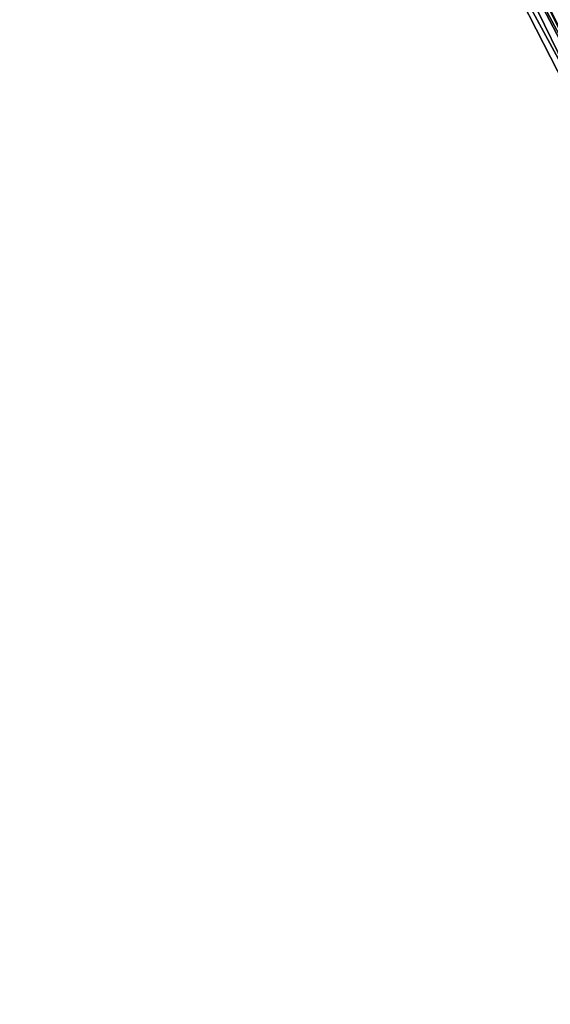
# Model space of a CAD drawing. Header units: feet. Extents: x 2007189 to 2022806, y 818621 to 837694.
# Tile 100 of 256: x 2012828 to 2012862, y 823903 to 823966. Entities that reach past the tile are written whole.
import ezdxf

# ---------------------------------------------------------------- set-up
doc = ezdxf.new("R2010")
doc.units = ezdxf.units.FT
doc.header["$MEASUREMENT"] = 0
doc.layers.add('I-77-MM17-21_SB-Surface-Border', color=7, linetype='Continuous')
doc.layers.add('I-77-MM17-21_SB-Surface-TIN', color=7, linetype='Continuous')

msp = doc.modelspace()

# ---------------------------------------------------------------- linework, layer by layer
at = {"layer": 'I-77-MM17-21_SB-Surface-Border', "color": 3, "linetype": 'Continuous', "lineweight": -3}
msp.add_polyline3d([(2013022.22, 823681.358, 300.522), (2013012.972, 823699.089, 300.825), (2012984.349, 823702.07, 300.277), (2012983.462, 823701.608, 300.225), (2012983.056, 823701.397, 300.202), (2012976.607, 823725.487, 300.813), (2012969.208, 823743.872, 301.18), (2012961.093, 823762.194, 301.52), (2012952.892, 823780.471, 301.868), (2012942.551, 823797.632, 302.129), (2012935.023, 823816.26, 302.516), (2012925.576, 823833.887, 302.79), (2012917.453, 823852.206, 303.119), (2012908.666, 823870.178, 303.412), (2012899.725, 823888.069, 303.711), (2012890.795, 823905.966, 304.005), (2012882.025, 823924.008, 304.308), (2012872.727, 823941.712, 304.659), (2012864.02, 823959.725, 304.962), (2012854.908, 823977.527, 305.24), (2012846.282, 823995.582, 305.53), (2012837.359, 824013.482, 305.814), (2012828.483, 824031.407, 306.096)], dxfattribs=at)
at = {"layer": 'I-77-MM17-21_SB-Surface-TIN', "color": 128, "linetype": 'Continuous', "lineweight": -3}
for points in [[(2012869.852, 823962.758, 305.04), (2012861.509, 823980.96, 305.345), (2012860.622, 823980.498, 305.329)], [(2012870.739, 823963.22, 305.056), (2012862.396, 823981.421, 305.361), (2012861.509, 823980.96, 305.345)], [(2012869.852, 823962.758, 305.04), (2012870.739, 823963.22, 305.056), (2012861.509, 823980.96, 305.345)], [(2012868.965, 823962.297, 305.023), (2012860.622, 823980.498, 305.329), (2012859.734, 823980.037, 305.314)], [(2012868.965, 823962.297, 305.023), (2012869.852, 823962.758, 305.04), (2012860.622, 823980.498, 305.329)], [(2012868.078, 823961.835, 305.007), (2012859.734, 823980.037, 305.314), (2012858.847, 823979.576, 305.299)], [(2012868.078, 823961.835, 305.007), (2012868.965, 823962.297, 305.023), (2012859.734, 823980.037, 305.314)], [(2012866.44, 823960.984, 304.976), (2012857.96, 823979.114, 305.285), (2012857.054, 823978.643, 305.268)], [(2012867.327, 823961.445, 304.993), (2012858.847, 823979.576, 305.299), (2012857.96, 823979.114, 305.285)], [(2012866.44, 823960.984, 304.976), (2012867.327, 823961.445, 304.993), (2012857.96, 823979.114, 305.285)], [(2012867.327, 823961.445, 304.993), (2012868.078, 823961.835, 305.007), (2012858.847, 823979.576, 305.299)], [(2012865.767, 823960.634, 304.969), (2012857.054, 823978.643, 305.268), (2012856.307, 823978.254, 305.251)], [(2012865.767, 823960.634, 304.969), (2012866.44, 823960.984, 304.976), (2012857.054, 823978.643, 305.268)], [(2012864.448, 823959.948, 304.941), (2012855.673, 823977.925, 305.246), (2012854.908, 823977.527, 305.24)], [(2012855.673, 823977.925, 305.246), (2012865.129, 823960.302, 304.954), (2012856.219, 823978.209, 305.25)], [(2012864.974, 823960.221, 304.954), (2012865.129, 823960.302, 304.954), (2012855.673, 823977.925, 305.246)], [(2012864.448, 823959.948, 304.941), (2012864.974, 823960.221, 304.954), (2012855.673, 823977.925, 305.246)], [(2012865.767, 823960.634, 304.969), (2012856.307, 823978.254, 305.251), (2012856.219, 823978.209, 305.25)], [(2012865.183, 823960.33, 304.954), (2012856.219, 823978.209, 305.25), (2012865.129, 823960.302, 304.954)], [(2012865.183, 823960.33, 304.954), (2012865.767, 823960.634, 304.969), (2012856.219, 823978.209, 305.25)], [(2012864.02, 823959.725, 304.962), (2012864.448, 823959.948, 304.941), (2012854.908, 823977.527, 305.24)]]:
    msp.add_3dface(points, dxfattribs=at)

doc.saveas('drawing.dxf')
